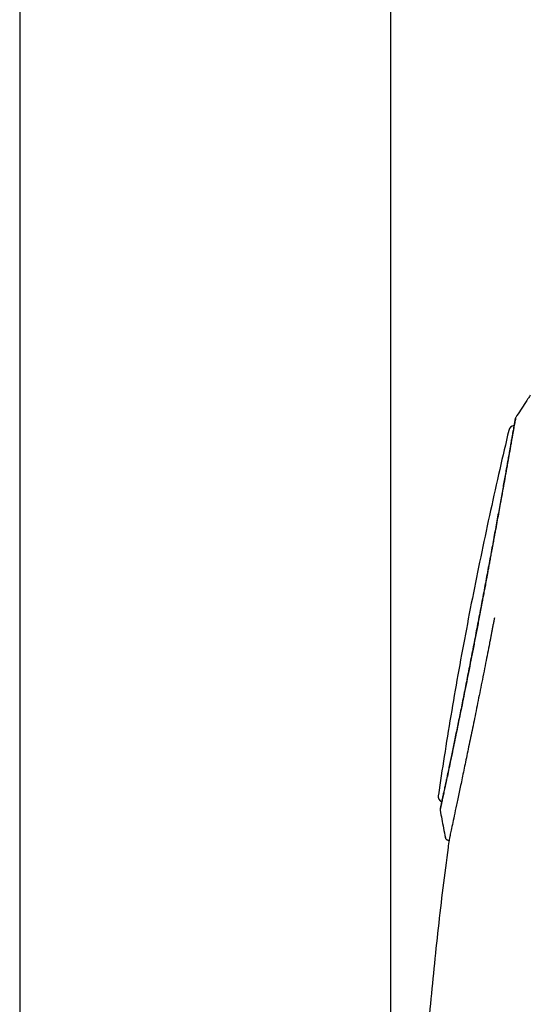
# Model space of a CAD drawing. Header units: millimetres. Extents: x 8 to 827, y 12 to 1643.
# Tile 122 of 134: x 735 to 765, y 1425 to 1483. Entities that reach past the tile are written whole.
import ezdxf

# ---------------------------------------------------------------- set-up
doc = ezdxf.new("R2010")
doc.units = ezdxf.units.MM

msp = doc.modelspace()

# ---------------------------------------------------------------- linework, layer by layer
at = {"color": 7, "linetype": 'Continuous', "lineweight": 30}
for p, q in [((734.992, 1543), (734.992, 1287)), ((756.892, 1287), (756.892, 1543)), ((760.258, 1434.363), (760.33, 1434.344))]:
    msp.add_line(p, q, dxfattribs=at)
for centre, start, end in [((764.245, 1458.485), 101.13489, 166.72853), ((760.095, 1436.964), 171.62213, 239.71286)]:
    msp.add_arc(centre, 0.4, start, end, dxfattribs=at)
for points, knots in [([(765.128, 1460.659), (765.091, 1460.602), (764.996, 1460.457), (764.709, 1460.019), (764.459, 1459.637), (764.267, 1459.344)], [0, 0, 0, 0, 0.129088, 0.331466, 1, 1, 1, 1]), ([(764.268, 1459.343), (764.267, 1459.339), (764.266, 1459.332), (764.249, 1459.242), (764.225, 1459.108), (764.197, 1458.952), (764.169, 1458.798), (764.147, 1458.677), (764.134, 1458.606), (764.13, 1458.586), (764.127, 1458.567), (764.123, 1458.546), (764.119, 1458.526), (764.115, 1458.505), (764.11, 1458.477), (764.103, 1458.434), (764.091, 1458.367), (764.074, 1458.273), (764.052, 1458.148), (764.024, 1457.988), (763.996, 1457.827), (763.97, 1457.675), (763.947, 1457.543), (763.924, 1457.412), (763.901, 1457.286), (763.881, 1457.168), (763.854, 1457.016), (763.822, 1456.832), (763.784, 1456.618), (763.754, 1456.453), (763.734, 1456.336), (763.721, 1456.264), (763.708, 1456.194), (763.696, 1456.127), (763.685, 1456.064), (763.646, 1455.844), (763.576, 1455.453), (763.47, 1454.866), (763.367, 1454.301), (763.27, 1453.768), (763.179, 1453.275), (763.102, 1452.854), (763.046, 1452.554), (763.018, 1452.403), (763.004, 1452.327), (762.997, 1452.289), (762.994, 1452.27), (762.992, 1452.261), (762.991, 1452.256), (762.985, 1452.225), (762.971, 1452.147), (762.947, 1452.015), (762.916, 1451.845), (762.878, 1451.64), (762.833, 1451.394), (762.781, 1451.107), (762.728, 1450.822), (762.678, 1450.547), (762.631, 1450.296), (762.587, 1450.057), (762.547, 1449.839), (762.511, 1449.644), (762.465, 1449.397), (762.41, 1449.103), (762.348, 1448.768), (762.3, 1448.516), (762.267, 1448.339), (762.246, 1448.229), (762.226, 1448.123), (762.207, 1448.021), (762.188, 1447.923), (762.128, 1447.605), (762.025, 1447.066), (761.879, 1446.31), (761.734, 1445.559), (761.589, 1444.818), (761.446, 1444.09), (761.304, 1443.377), (761.166, 1442.683), (761.031, 1442.011), (760.899, 1441.364), (760.773, 1440.743), (760.651, 1440.152), (760.536, 1439.594), (760.427, 1439.071), (760.325, 1438.586), (760.231, 1438.139), (760.145, 1437.733), (760.067, 1437.37), (759.997, 1437.038), (759.934, 1436.746), (759.882, 1436.503), (759.847, 1436.339), (759.825, 1436.235), (759.812, 1436.176), (759.807, 1436.151), (759.806, 1436.142), (759.805, 1436.139), (759.805, 1436.137), (759.805, 1436.135), (759.804, 1436.134), (759.804, 1436.133), (759.804, 1436.133), (759.804, 1436.132)], [0, 0, 0, 0, 0.020603, 0.044101, 0.067524, 0.082943, 0.098324, 0.111829, 0.113343, 0.114857, 0.116371, 0.117884, 0.119396, 0.120909, 0.122421, 0.125553, 0.130017, 0.136452, 0.144493, 0.154141, 0.165396, 0.171933, 0.178912, 0.186007, 0.191849, 0.197474, 0.20288, 0.213038, 0.222322, 0.230732, 0.233797, 0.236727, 0.239522, 0.242183, 0.244708, 0.247098, 0.268031, 0.288917, 0.309756, 0.325355, 0.340925, 0.356467, 0.364228, 0.368106, 0.370044, 0.371013, 0.371498, 0.37174, 0.371861, 0.371891, 0.374587, 0.378753, 0.383622, 0.389625, 0.396762, 0.405035, 0.414442, 0.421218, 0.428481, 0.435701, 0.441322, 0.44676, 0.452015, 0.461975, 0.4712, 0.47969, 0.482824, 0.485846, 0.488753, 0.491547, 0.494228, 0.49687, 0.517731, 0.538589, 0.559445, 0.580299, 0.601149, 0.621997, 0.642843, 0.663689, 0.684537, 0.705384, 0.726231, 0.74708, 0.767933, 0.788792, 0.809654, 0.830517, 0.851378, 0.872235, 0.895588, 0.918942, 0.942241, 0.95759, 0.972915, 0.986381, 0.988144, 0.989906, 0.991668, 0.993429, 0.99519, 0.996951, 1, 1, 1, 1]), ([(764.237, 1459.264), (764.237, 1459.263), (764.237, 1459.261), (764.234, 1459.247), (764.231, 1459.227), (764.226, 1459.204), (764.221, 1459.177), (764.216, 1459.148), (764.211, 1459.12), (764.206, 1459.088), (764.199, 1459.049), (764.19, 1459.003), (764.181, 1458.951), (764.167, 1458.87), (764.145, 1458.749), (764.115, 1458.577), (764.08, 1458.381), (764.041, 1458.161), (763.999, 1457.919), (763.952, 1457.654), (763.901, 1457.367), (763.846, 1457.059), (763.788, 1456.73), (763.726, 1456.382), (763.66, 1456.015), (763.591, 1455.63), (763.519, 1455.228), (763.444, 1454.81), (763.366, 1454.377), (763.285, 1453.928), (763.201, 1453.467), (763.114, 1452.992), (763.026, 1452.507), (762.935, 1452.011), (762.842, 1451.505), (762.747, 1450.991), (762.651, 1450.47), (762.553, 1449.944), (762.454, 1449.414), (762.353, 1448.88), (762.252, 1448.343), (762.15, 1447.805), (762.047, 1447.266), (761.944, 1446.728), (761.84, 1446.191), (761.737, 1445.658), (761.634, 1445.131), (761.532, 1444.61), (761.431, 1444.096), (761.331, 1443.589), (761.232, 1443.092), (761.135, 1442.605), (761.039, 1442.128), (760.946, 1441.663), (760.854, 1441.212), (760.765, 1440.776), (760.678, 1440.355), (760.595, 1439.949), (760.515, 1439.561), (760.438, 1439.19), (760.364, 1438.839), (760.295, 1438.507), (760.229, 1438.195), (760.168, 1437.904), (760.111, 1437.634), (760.064, 1437.414), (760.025, 1437.236), (759.995, 1437.093), (759.967, 1436.96), (759.94, 1436.839), (759.917, 1436.729), (759.9, 1436.651), (759.889, 1436.598), (759.882, 1436.565), (759.875, 1436.533), (759.868, 1436.503), (759.862, 1436.472), (759.855, 1436.439), (759.847, 1436.404), (759.839, 1436.368), (759.831, 1436.332), (759.824, 1436.297), (759.818, 1436.267), (759.813, 1436.244), (759.81, 1436.229), (759.81, 1436.229), (759.81, 1436.229)], [0, 0, 0, 0, 0.008972, 0.017304, 0.024996, 0.032049, 0.03847, 0.04426, 0.049418, 0.053942, 0.060207, 0.066495, 0.072865, 0.079316, 0.094218, 0.109166, 0.124109, 0.13904, 0.153951, 0.16885, 0.183774, 0.198713, 0.213658, 0.228605, 0.243551, 0.258491, 0.27342, 0.288334, 0.303253, 0.318181, 0.333113, 0.348049, 0.362986, 0.377924, 0.392869, 0.40782, 0.422763, 0.437687, 0.452602, 0.467516, 0.482428, 0.497346, 0.512282, 0.527248, 0.542247, 0.557205, 0.572134, 0.587053, 0.601967, 0.616881, 0.631801, 0.64673, 0.661681, 0.676632, 0.691575, 0.706516, 0.721455, 0.736393, 0.75133, 0.766261, 0.781182, 0.7961, 0.811036, 0.825983, 0.840932, 0.855884, 0.865851, 0.875815, 0.885775, 0.895727, 0.905615, 0.915066, 0.918889, 0.922626, 0.926276, 0.929839, 0.933716, 0.938287, 0.943551, 0.949508, 0.956494, 0.964241, 0.972749, 0.982015, 0.992038, 1, 1, 1, 1]), ([(764.268, 1459.346), (764.261, 1459.333), (764.246, 1459.308), (764.24, 1459.278), (764.237, 1459.262)], [0, 0, 0, 0, 0.488159, 1, 1, 1, 1]), ([(763.857, 1458.576), (763.678, 1457.81), (763.31, 1456.236), (762.78, 1453.848), (762.261, 1451.413), (761.765, 1448.973), (761.296, 1446.544), (760.852, 1444.126), (760.436, 1441.718), (760.05, 1439.358), (759.817, 1437.798), (759.703, 1437.043)], [0, 0, 0, 0, 0.107551, 0.221073, 0.334574, 0.448051, 0.561503, 0.672902, 0.784274, 0.89562, 1, 1, 1, 1]), ([(763.009, 1447.499), (762.995, 1447.427), (762.968, 1447.283), (762.927, 1447.068), (762.886, 1446.852), (762.844, 1446.637), (762.803, 1446.423), (762.762, 1446.209), (762.658, 1445.676), (762.483, 1444.779), (762.237, 1443.541), (761.987, 1442.3), (761.746, 1441.117), (761.517, 1440.004), (761.303, 1438.97), (761.106, 1438.025), (760.928, 1437.176), (760.771, 1436.43), (760.636, 1435.791), (760.525, 1435.264), (760.438, 1434.854), (760.375, 1434.557), (760.34, 1434.393), (760.326, 1434.324), (760.33, 1434.344), (760.33, 1434.344)], [0, 0, 0, 0, 0.010435, 0.020861, 0.031277, 0.041685, 0.052084, 0.062474, 0.072856, 0.129775, 0.194125, 0.25813, 0.321791, 0.38511, 0.448087, 0.510725, 0.573024, 0.634987, 0.696613, 0.757905, 0.818865, 0.879492, 0.93979, 0.99976, 1, 1, 1, 1]), ([(759.809, 1436.227), (759.805, 1436.21), (759.798, 1436.179), (759.803, 1436.148), (759.805, 1436.133)], [0, 0, 0, 0, 0.519674, 1, 1, 1, 1]), ([(759.804, 1436.132), (759.872, 1435.78), (759.976, 1435.238), (760.08, 1434.696), (760.116, 1434.507)], [0, 0, 0, 0, 0.6511329, 1, 1, 1, 1]), ([(760.335, 1434.369), (760.314, 1434.221), (760.183, 1433.281), (759.965, 1431.548), (759.684, 1429.168), (759.432, 1426.784), (759.204, 1424.397), (759.003, 1422.007), (758.827, 1419.614), (758.675, 1417.219), (758.549, 1414.823), (758.446, 1412.425), (758.367, 1409.988), (758.308, 1407.512), (758.268, 1404.998), (758.243, 1402.483), (758.232, 1399.968), (758.229, 1397.454), (758.231, 1395.777), (758.232, 1394.939)], [0, 0, 0, 0, 0.011381, 0.071996, 0.132627, 0.19328, 0.253952, 0.314641, 0.375344, 0.436059, 0.49678, 0.557506, 0.618232, 0.681853, 0.745478, 0.809109, 0.872742, 0.936373, 1, 1, 1, 1]), ([(760.114, 1434.521), (760.119, 1434.503), (760.129, 1434.467), (760.162, 1434.421), (760.206, 1434.384), (760.241, 1434.371), (760.259, 1434.365)], [0, 0, 0, 0, 0.244952, 0.499872, 0.754862, 1, 1, 1, 1])]:
    msp.add_open_spline(points, degree=3, knots=knots, dxfattribs=at)

doc.saveas('drawing.dxf')
